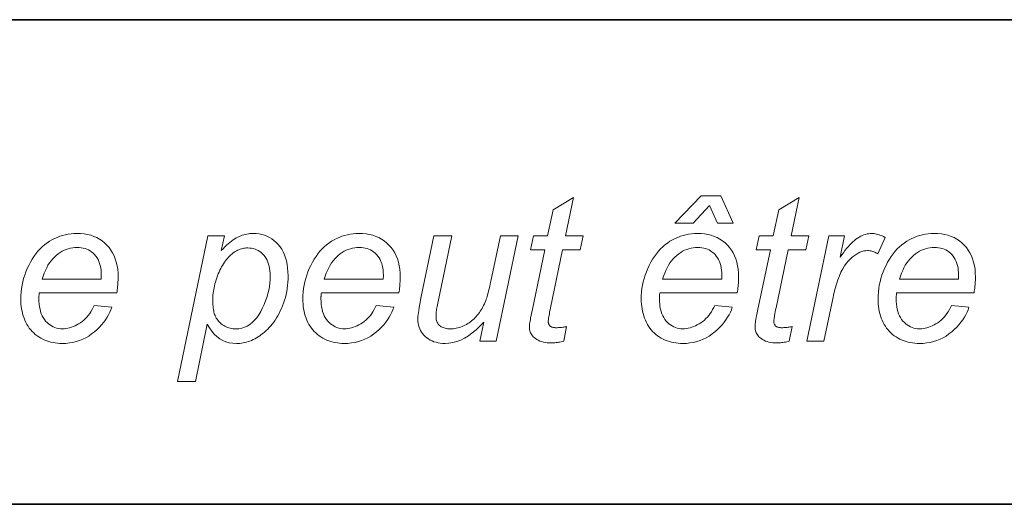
# Model space of a CAD drawing. Extents: x 10 to 410, y 10 to 287.
# Tile 8 of 21: x 329 to 342, y 10 to 17. Entities that reach past the tile are written whole.
import ezdxf

# ---------------------------------------------------------------- set-up
doc = ezdxf.new("R2010")
doc.units = 0

msp = doc.modelspace()

# ---------------------------------------------------------------- linework, layer by layer
at = {"color": 7, "lineweight": 35}
for p, q in [((409.96, 16.669), (269.696, 16.669)), ((365.393, 16.669), (269.696, 16.669)), ((10, 10), (410, 10))]:
    msp.add_line(p, q, dxfattribs=at)
at = {"color": 7, "lineweight": 13}
for points in [[(337.529, 13.871), (337.89, 14.246), (338.163, 14.246), (338.332, 13.871), (338.117, 13.871), (338.008, 14.114), (337.783, 13.871)], [(336.039, 12.446), (335.998, 12.245), (335.98, 12.24), (335.963, 12.236), (335.945, 12.233), (335.928, 12.23), (335.911, 12.227), (335.894, 12.225), (335.877, 12.223), (335.86, 12.222), (335.843, 12.222), (335.826, 12.221), (335.797, 12.222), (335.77, 12.224), (335.743, 12.228), (335.718, 12.233), (335.694, 12.239), (335.671, 12.247), (335.649, 12.257), (335.629, 12.268), (335.61, 12.28), (335.592, 12.294), (335.579, 12.305), (335.568, 12.317), (335.558, 12.33), (335.55, 12.344), (335.542, 12.358), (335.537, 12.373), (335.532, 12.389), (335.529, 12.406), (335.527, 12.424), (335.526, 12.442), (335.526, 12.453), (335.527, 12.466), (335.529, 12.482), (335.532, 12.5), (335.535, 12.521), (335.539, 12.544), (335.543, 12.57), (335.549, 12.598), (335.555, 12.629), (335.562, 12.662), (335.738, 13.504), (335.542, 13.504), (335.582, 13.695), (335.777, 13.695), (335.852, 14.051), (336.135, 14.221), (336.024, 13.695), (336.267, 13.695), (336.226, 13.504), (335.984, 13.504), (335.817, 12.703), (335.811, 12.674), (335.805, 12.647), (335.801, 12.622), (335.797, 12.6), (335.793, 12.581), (335.79, 12.564), (335.788, 12.549), (335.787, 12.537), (335.786, 12.527), (335.785, 12.52), (335.786, 12.512), (335.786, 12.503), (335.788, 12.496), (335.789, 12.488), (335.792, 12.482), (335.794, 12.475), (335.798, 12.469), (335.801, 12.463), (335.806, 12.458), (335.811, 12.453), (335.816, 12.449), (335.822, 12.445), (335.829, 12.441), (335.836, 12.438), (335.844, 12.436), (335.852, 12.434), (335.862, 12.432), (335.871, 12.431), (335.882, 12.43), (335.893, 12.43), (335.909, 12.43), (335.925, 12.431), (335.941, 12.432), (335.956, 12.433), (335.97, 12.434), (335.985, 12.436), (335.999, 12.438), (336.013, 12.441), (336.026, 12.443)], [(339.145, 12.446), (339.105, 12.245), (339.087, 12.24), (339.069, 12.236), (339.052, 12.233), (339.034, 12.23), (339.017, 12.227), (339, 12.225), (338.983, 12.223), (338.966, 12.222), (338.949, 12.222), (338.933, 12.221), (338.904, 12.222), (338.876, 12.224), (338.85, 12.228), (338.824, 12.233), (338.8, 12.239), (338.777, 12.247), (338.756, 12.257), (338.735, 12.268), (338.716, 12.28), (338.698, 12.294), (338.686, 12.305), (338.674, 12.317), (338.665, 12.33), (338.656, 12.344), (338.649, 12.358), (338.643, 12.373), (338.638, 12.389), (338.635, 12.406), (338.633, 12.424), (338.633, 12.442), (338.633, 12.453), (338.634, 12.466), (338.636, 12.482), (338.638, 12.5), (338.641, 12.521), (338.645, 12.544), (338.65, 12.57), (338.655, 12.598), (338.661, 12.629), (338.668, 12.662), (338.844, 13.504), (338.649, 13.504), (338.688, 13.695), (338.884, 13.695), (338.959, 14.051), (339.241, 14.221), (339.13, 13.695), (339.373, 13.695), (339.332, 13.504), (339.091, 13.504), (338.923, 12.703), (338.917, 12.674), (338.912, 12.647), (338.907, 12.622), (338.903, 12.6), (338.9, 12.581), (338.897, 12.564), (338.895, 12.549), (338.893, 12.537), (338.892, 12.527), (338.892, 12.52), (338.892, 12.512), (338.893, 12.503), (338.894, 12.496), (338.896, 12.488), (338.898, 12.482), (338.901, 12.475), (338.904, 12.469), (338.908, 12.463), (338.912, 12.458), (338.917, 12.453), (338.922, 12.449), (338.928, 12.445), (338.935, 12.441), (338.942, 12.438), (338.95, 12.436), (338.959, 12.434), (338.968, 12.432), (338.978, 12.431), (338.988, 12.43), (338.999, 12.43), (339.016, 12.43), (339.031, 12.431), (339.047, 12.432), (339.062, 12.433), (339.077, 12.434), (339.091, 12.436), (339.105, 12.438), (339.119, 12.441), (339.132, 12.443)], [(329.534, 12.738), (329.774, 12.714), (329.763, 12.678), (329.748, 12.643), (329.731, 12.608), (329.711, 12.574), (329.689, 12.54), (329.664, 12.506), (329.636, 12.472), (329.605, 12.439), (329.572, 12.407), (329.536, 12.374), (329.498, 12.344), (329.459, 12.316), (329.418, 12.292), (329.376, 12.271), (329.332, 12.253), (329.287, 12.239), (329.241, 12.228), (329.193, 12.22), (329.143, 12.215), (329.092, 12.213), (329.06, 12.214), (329.029, 12.216), (328.998, 12.22), (328.968, 12.225), (328.938, 12.232), (328.909, 12.24), (328.88, 12.25), (328.852, 12.261), (328.824, 12.273), (328.797, 12.288), (328.771, 12.303), (328.746, 12.32), (328.722, 12.338), (328.7, 12.358), (328.679, 12.379), (328.659, 12.401), (328.64, 12.425), (328.623, 12.45), (328.607, 12.476), (328.592, 12.504), (328.579, 12.533), (328.567, 12.562), (328.556, 12.592), (328.547, 12.624), (328.54, 12.656), (328.533, 12.688), (328.528, 12.722), (328.525, 12.756), (328.523, 12.791), (328.522, 12.827), (328.523, 12.874), (328.526, 12.921), (328.532, 12.968), (328.54, 13.015), (328.549, 13.061), (328.562, 13.107), (328.576, 13.152), (328.592, 13.198), (328.611, 13.243), (328.632, 13.288), (328.654, 13.331), (328.678, 13.372), (328.704, 13.411), (328.73, 13.448), (328.758, 13.482), (328.787, 13.514), (328.817, 13.544), (328.849, 13.571), (328.882, 13.596), (328.916, 13.619), (328.951, 13.64), (328.987, 13.658), (329.024, 13.674), (329.061, 13.688), (329.098, 13.7), (329.136, 13.71), (329.175, 13.718), (329.214, 13.723), (329.254, 13.726), (329.294, 13.727), (329.345, 13.726), (329.394, 13.721), (329.44, 13.713), (329.485, 13.702), (329.527, 13.687), (329.568, 13.67), (329.606, 13.649), (329.642, 13.624), (329.676, 13.597), (329.708, 13.567), (329.738, 13.533), (329.764, 13.497), (329.787, 13.459), (329.807, 13.419), (329.824, 13.376), (329.838, 13.331), (329.849, 13.284), (329.857, 13.234), (329.862, 13.182), (329.863, 13.127), (329.863, 13.106), (329.862, 13.084), (329.861, 13.063), (329.86, 13.041), (329.858, 13.019), (329.856, 12.998), (329.854, 12.976), (329.851, 12.953), (329.848, 12.931), (329.844, 12.909), (328.777, 12.909), (328.776, 12.901), (328.775, 12.892), (328.774, 12.884), (328.774, 12.876), (328.773, 12.869), (328.773, 12.861), (328.772, 12.854), (328.772, 12.847), (328.772, 12.839), (328.772, 12.833), (328.773, 12.793), (328.775, 12.755), (328.78, 12.719), (328.787, 12.685), (328.795, 12.653), (328.805, 12.623), (328.817, 12.595), (328.831, 12.569), (328.847, 12.545), (328.865, 12.522), (328.884, 12.502), (328.904, 12.484), (328.925, 12.468), (328.947, 12.454), (328.969, 12.442), (328.992, 12.432), (329.016, 12.425), (329.041, 12.419), (329.067, 12.416), (329.094, 12.415), (329.119, 12.416), (329.144, 12.418), (329.169, 12.423), (329.194, 12.428), (329.219, 12.436), (329.244, 12.445), (329.269, 12.456), (329.294, 12.468), (329.319, 12.482), (329.343, 12.498), (329.367, 12.516), (329.39, 12.535), (329.412, 12.555), (329.433, 12.577), (329.452, 12.6), (329.471, 12.625), (329.488, 12.651), (329.505, 12.679), (329.52, 12.708)], [(330.679, 11.691), (331.098, 13.695), (331.326, 13.695), (331.283, 13.493), (331.308, 13.518), (331.333, 13.543), (331.357, 13.565), (331.38, 13.586), (331.403, 13.605), (331.426, 13.622), (331.448, 13.638), (331.469, 13.653), (331.49, 13.665), (331.51, 13.676), (331.531, 13.686), (331.551, 13.695), (331.572, 13.702), (331.592, 13.709), (331.614, 13.715), (331.635, 13.719), (331.656, 13.723), (331.678, 13.725), (331.7, 13.727), (331.723, 13.727), (331.763, 13.726), (331.803, 13.721), (331.841, 13.714), (331.877, 13.703), (331.912, 13.69), (331.946, 13.673), (331.978, 13.654), (332.009, 13.631), (332.038, 13.605), (332.066, 13.577), (332.092, 13.545), (332.115, 13.511), (332.136, 13.475), (332.154, 13.435), (332.169, 13.393), (332.181, 13.349), (332.19, 13.302), (332.197, 13.252), (332.201, 13.2), (332.203, 13.145), (332.202, 13.1), (332.2, 13.056), (332.196, 13.013), (332.191, 12.97), (332.184, 12.929), (332.176, 12.888), (332.166, 12.848), (332.155, 12.808), (332.142, 12.77), (332.128, 12.732), (332.112, 12.696), (332.096, 12.661), (332.08, 12.627), (332.062, 12.595), (332.044, 12.564), (332.025, 12.535), (332.006, 12.507), (331.986, 12.481), (331.965, 12.456), (331.944, 12.433), (331.922, 12.411), (331.9, 12.39), (331.878, 12.37), (331.856, 12.352), (331.834, 12.335), (331.812, 12.319), (331.789, 12.304), (331.767, 12.29), (331.745, 12.278), (331.723, 12.266), (331.7, 12.256), (331.678, 12.247), (331.655, 12.239), (331.632, 12.232), (331.609, 12.226), (331.586, 12.222), (331.563, 12.218), (331.54, 12.215), (331.517, 12.214), (331.493, 12.213), (331.442, 12.216), (331.394, 12.224), (331.348, 12.237), (331.304, 12.256), (331.262, 12.279), (331.223, 12.308), (331.186, 12.343), (331.152, 12.383), (331.119, 12.428), (331.09, 12.478), (330.926, 11.691)], [(333.418, 12.738), (333.658, 12.714), (333.647, 12.678), (333.632, 12.643), (333.615, 12.608), (333.595, 12.574), (333.573, 12.54), (333.548, 12.506), (333.52, 12.472), (333.489, 12.439), (333.456, 12.407), (333.42, 12.374), (333.382, 12.344), (333.343, 12.316), (333.302, 12.292), (333.26, 12.271), (333.216, 12.253), (333.171, 12.239), (333.125, 12.228), (333.077, 12.22), (333.027, 12.215), (332.976, 12.213), (332.944, 12.214), (332.913, 12.216), (332.882, 12.22), (332.852, 12.225), (332.822, 12.232), (332.793, 12.24), (332.764, 12.25), (332.736, 12.261), (332.708, 12.273), (332.681, 12.288), (332.655, 12.303), (332.63, 12.32), (332.606, 12.338), (332.584, 12.358), (332.563, 12.379), (332.543, 12.401), (332.524, 12.425), (332.507, 12.45), (332.491, 12.476), (332.476, 12.504), (332.463, 12.533), (332.451, 12.562), (332.44, 12.592), (332.431, 12.624), (332.424, 12.656), (332.417, 12.688), (332.412, 12.722), (332.409, 12.756), (332.407, 12.791), (332.406, 12.827), (332.407, 12.874), (332.41, 12.921), (332.416, 12.968), (332.424, 13.015), (332.433, 13.061), (332.446, 13.107), (332.46, 13.152), (332.476, 13.198), (332.495, 13.243), (332.516, 13.288), (332.538, 13.331), (332.562, 13.372), (332.588, 13.411), (332.614, 13.448), (332.642, 13.482), (332.671, 13.514), (332.701, 13.544), (332.733, 13.571), (332.766, 13.596), (332.8, 13.619), (332.836, 13.64), (332.871, 13.658), (332.908, 13.674), (332.945, 13.688), (332.982, 13.7), (333.02, 13.71), (333.059, 13.718), (333.098, 13.723), (333.138, 13.726), (333.178, 13.727), (333.229, 13.726), (333.278, 13.721), (333.324, 13.713), (333.369, 13.702), (333.411, 13.687), (333.452, 13.67), (333.49, 13.649), (333.526, 13.624), (333.56, 13.597), (333.592, 13.567), (333.622, 13.533), (333.648, 13.497), (333.671, 13.459), (333.691, 13.419), (333.708, 13.376), (333.722, 13.331), (333.733, 13.284), (333.741, 13.234), (333.746, 13.182), (333.747, 13.127), (333.747, 13.106), (333.746, 13.084), (333.745, 13.063), (333.744, 13.041), (333.742, 13.019), (333.74, 12.998), (333.738, 12.976), (333.735, 12.953), (333.732, 12.931), (333.728, 12.909), (332.661, 12.909), (332.66, 12.901), (332.659, 12.892), (332.658, 12.884), (332.658, 12.876), (332.657, 12.869), (332.657, 12.861), (332.656, 12.854), (332.656, 12.847), (332.656, 12.839), (332.656, 12.833), (332.657, 12.793), (332.659, 12.755), (332.664, 12.719), (332.671, 12.685), (332.679, 12.653), (332.689, 12.623), (332.701, 12.595), (332.715, 12.569), (332.731, 12.545), (332.749, 12.522), (332.768, 12.502), (332.788, 12.484), (332.809, 12.468), (332.831, 12.454), (332.853, 12.442), (332.876, 12.432), (332.9, 12.425), (332.925, 12.419), (332.951, 12.416), (332.978, 12.415), (333.003, 12.416), (333.028, 12.418), (333.053, 12.423), (333.078, 12.428), (333.104, 12.436), (333.128, 12.445), (333.153, 12.456), (333.178, 12.468), (333.203, 12.482), (333.227, 12.498), (333.251, 12.516), (333.274, 12.535), (333.296, 12.555), (333.317, 12.577), (333.336, 12.6), (333.355, 12.625), (333.372, 12.651), (333.389, 12.679), (333.404, 12.708)], [(334.897, 12.508), (334.845, 12.452), (334.792, 12.402), (334.74, 12.358), (334.687, 12.319), (334.634, 12.287), (334.58, 12.26), (334.526, 12.24), (334.472, 12.225), (334.418, 12.216), (334.364, 12.213), (334.331, 12.214), (334.299, 12.217), (334.269, 12.222), (334.24, 12.229), (334.212, 12.237), (334.186, 12.248), (334.161, 12.26), (334.137, 12.275), (334.114, 12.291), (334.093, 12.309), (334.073, 12.329), (334.056, 12.35), (334.04, 12.371), (334.027, 12.393), (334.016, 12.416), (334.006, 12.44), (333.999, 12.465), (333.994, 12.491), (333.991, 12.517), (333.99, 12.545), (333.99, 12.564), (333.992, 12.586), (333.994, 12.611), (333.997, 12.639), (334.002, 12.669), (334.007, 12.702), (334.013, 12.737), (334.02, 12.775), (334.027, 12.815), (334.036, 12.858), (334.211, 13.695), (334.458, 13.695), (334.264, 12.768), (334.259, 12.746), (334.255, 12.724), (334.252, 12.704), (334.248, 12.684), (334.246, 12.665), (334.243, 12.648), (334.242, 12.631), (334.241, 12.616), (334.24, 12.602), (334.24, 12.588), (334.24, 12.572), (334.242, 12.557), (334.244, 12.542), (334.248, 12.529), (334.252, 12.516), (334.258, 12.503), (334.264, 12.491), (334.271, 12.481), (334.28, 12.47), (334.289, 12.461), (334.3, 12.452), (334.311, 12.444), (334.323, 12.437), (334.337, 12.432), (334.351, 12.427), (334.366, 12.422), (334.382, 12.419), (334.399, 12.417), (334.417, 12.416), (334.436, 12.415), (334.457, 12.416), (334.477, 12.417), (334.498, 12.42), (334.518, 12.423), (334.539, 12.428), (334.559, 12.433), (334.579, 12.44), (334.599, 12.447), (334.619, 12.456), (334.639, 12.466), (334.658, 12.476), (334.677, 12.487), (334.696, 12.499), (334.713, 12.512), (334.731, 12.525), (334.747, 12.539), (334.764, 12.554), (334.779, 12.569), (334.795, 12.585), (334.809, 12.602), (334.823, 12.619), (334.837, 12.638), (334.85, 12.656), (334.862, 12.676), (334.874, 12.696), (334.886, 12.716), (334.896, 12.738), (334.907, 12.76), (334.917, 12.782), (334.926, 12.805), (334.932, 12.821), (334.938, 12.84), (334.945, 12.86), (334.951, 12.883), (334.958, 12.909), (334.965, 12.936), (334.973, 12.966), (334.98, 12.998), (334.988, 13.032), (334.995, 13.069), (335.126, 13.695), (335.373, 13.695), (335.07, 12.246), (334.843, 12.246)], [(338.079, 12.738), (338.319, 12.714), (338.307, 12.678), (338.293, 12.643), (338.276, 12.608), (338.256, 12.574), (338.233, 12.54), (338.208, 12.506), (338.18, 12.472), (338.15, 12.439), (338.117, 12.407), (338.081, 12.374), (338.043, 12.344), (338.003, 12.316), (337.962, 12.292), (337.92, 12.271), (337.877, 12.253), (337.831, 12.239), (337.785, 12.228), (337.737, 12.22), (337.687, 12.215), (337.637, 12.213), (337.605, 12.214), (337.573, 12.216), (337.542, 12.22), (337.512, 12.225), (337.482, 12.232), (337.453, 12.24), (337.424, 12.25), (337.396, 12.261), (337.368, 12.273), (337.341, 12.288), (337.315, 12.303), (337.29, 12.32), (337.266, 12.338), (337.244, 12.358), (337.223, 12.379), (337.203, 12.401), (337.185, 12.425), (337.167, 12.45), (337.151, 12.476), (337.137, 12.504), (337.123, 12.533), (337.111, 12.562), (337.101, 12.592), (337.092, 12.624), (337.084, 12.656), (337.078, 12.688), (337.073, 12.722), (337.069, 12.756), (337.067, 12.791), (337.066, 12.827), (337.067, 12.874), (337.071, 12.921), (337.076, 12.968), (337.084, 13.015), (337.094, 13.061), (337.106, 13.107), (337.12, 13.152), (337.137, 13.198), (337.155, 13.243), (337.176, 13.288), (337.199, 13.331), (337.223, 13.372), (337.248, 13.411), (337.274, 13.448), (337.302, 13.482), (337.331, 13.514), (337.362, 13.544), (337.393, 13.571), (337.426, 13.596), (337.461, 13.619), (337.496, 13.64), (337.532, 13.658), (337.568, 13.674), (337.605, 13.688), (337.642, 13.7), (337.68, 13.71), (337.719, 13.718), (337.758, 13.723), (337.798, 13.726), (337.839, 13.727), (337.889, 13.726), (337.938, 13.721), (337.985, 13.713), (338.029, 13.702), (338.072, 13.687), (338.112, 13.67), (338.15, 13.649), (338.186, 13.624), (338.221, 13.597), (338.253, 13.567), (338.282, 13.533), (338.308, 13.497), (338.332, 13.459), (338.352, 13.419), (338.369, 13.376), (338.383, 13.331), (338.393, 13.284), (338.401, 13.234), (338.406, 13.182), (338.407, 13.127), (338.407, 13.106), (338.407, 13.084), (338.406, 13.063), (338.404, 13.041), (338.403, 13.019), (338.401, 12.998), (338.398, 12.976), (338.395, 12.953), (338.392, 12.931), (338.388, 12.909), (337.321, 12.909), (337.32, 12.901), (337.319, 12.892), (337.319, 12.884), (337.318, 12.876), (337.317, 12.869), (337.317, 12.861), (337.316, 12.854), (337.316, 12.847), (337.316, 12.839), (337.316, 12.833), (337.317, 12.793), (337.32, 12.755), (337.324, 12.719), (337.331, 12.685), (337.339, 12.653), (337.35, 12.623), (337.362, 12.595), (337.376, 12.569), (337.392, 12.545), (337.409, 12.522), (337.429, 12.502), (337.448, 12.484), (337.469, 12.468), (337.491, 12.454), (337.513, 12.442), (337.537, 12.432), (337.561, 12.425), (337.586, 12.419), (337.611, 12.416), (337.638, 12.415), (337.663, 12.416), (337.689, 12.418), (337.714, 12.423), (337.739, 12.428), (337.764, 12.436), (337.789, 12.445), (337.814, 12.456), (337.838, 12.468), (337.863, 12.482), (337.888, 12.498), (337.912, 12.516), (337.935, 12.535), (337.956, 12.555), (337.977, 12.577), (337.997, 12.6), (338.015, 12.625), (338.033, 12.651), (338.049, 12.679), (338.064, 12.708)], [(339.345, 12.246), (339.647, 13.695), (339.866, 13.695), (339.804, 13.399), (339.827, 13.431), (339.849, 13.462), (339.871, 13.492), (339.893, 13.519), (339.915, 13.545), (339.937, 13.569), (339.959, 13.591), (339.98, 13.611), (340.002, 13.63), (340.023, 13.647), (340.045, 13.662), (340.066, 13.676), (340.088, 13.688), (340.11, 13.699), (340.132, 13.707), (340.154, 13.715), (340.176, 13.72), (340.198, 13.724), (340.22, 13.727), (340.242, 13.727), (340.257, 13.727), (340.273, 13.725), (340.29, 13.723), (340.307, 13.719), (340.325, 13.714), (340.343, 13.708), (340.362, 13.701), (340.382, 13.693), (340.403, 13.684), (340.424, 13.674), (340.323, 13.445), (340.31, 13.454), (340.297, 13.462), (340.283, 13.469), (340.27, 13.475), (340.256, 13.48), (340.241, 13.484), (340.227, 13.487), (340.212, 13.49), (340.197, 13.491), (340.182, 13.491), (340.156, 13.49), (340.13, 13.486), (340.104, 13.478), (340.078, 13.468), (340.051, 13.455), (340.024, 13.439), (339.997, 13.421), (339.971, 13.399), (339.943, 13.374), (339.916, 13.347), (339.89, 13.316), (339.864, 13.28), (339.84, 13.239), (339.816, 13.194), (339.794, 13.145), (339.774, 13.09), (339.754, 13.031), (339.736, 12.968), (339.718, 12.9), (339.702, 12.827), (339.579, 12.246)], [(341.339, 12.738), (341.579, 12.714), (341.568, 12.678), (341.553, 12.643), (341.536, 12.608), (341.516, 12.574), (341.494, 12.54), (341.469, 12.506), (341.441, 12.472), (341.41, 12.439), (341.377, 12.407), (341.341, 12.374), (341.303, 12.344), (341.264, 12.316), (341.223, 12.292), (341.181, 12.271), (341.137, 12.253), (341.092, 12.239), (341.045, 12.228), (340.997, 12.22), (340.948, 12.215), (340.897, 12.213), (340.865, 12.214), (340.834, 12.216), (340.803, 12.22), (340.773, 12.225), (340.743, 12.232), (340.714, 12.24), (340.685, 12.25), (340.657, 12.261), (340.629, 12.273), (340.602, 12.288), (340.576, 12.303), (340.551, 12.32), (340.527, 12.338), (340.505, 12.358), (340.483, 12.379), (340.464, 12.401), (340.445, 12.425), (340.428, 12.45), (340.412, 12.476), (340.397, 12.504), (340.384, 12.533), (340.372, 12.562), (340.361, 12.592), (340.352, 12.624), (340.344, 12.656), (340.338, 12.688), (340.333, 12.722), (340.33, 12.756), (340.328, 12.791), (340.327, 12.827), (340.328, 12.874), (340.331, 12.921), (340.337, 12.968), (340.344, 13.015), (340.354, 13.061), (340.366, 13.107), (340.381, 13.152), (340.397, 13.198), (340.416, 13.243), (340.437, 13.288), (340.459, 13.331), (340.483, 13.372), (340.508, 13.411), (340.535, 13.448), (340.563, 13.482), (340.592, 13.514), (340.622, 13.544), (340.654, 13.571), (340.687, 13.596), (340.721, 13.619), (340.756, 13.64), (340.792, 13.658), (340.829, 13.674), (340.865, 13.688), (340.903, 13.7), (340.941, 13.71), (340.98, 13.718), (341.019, 13.723), (341.059, 13.726), (341.099, 13.727), (341.15, 13.726), (341.199, 13.721), (341.245, 13.713), (341.29, 13.702), (341.332, 13.687), (341.373, 13.67), (341.411, 13.649), (341.447, 13.624), (341.481, 13.597), (341.513, 13.567), (341.543, 13.533), (341.569, 13.497), (341.592, 13.459), (341.612, 13.419), (341.629, 13.376), (341.643, 13.331), (341.654, 13.284), (341.662, 13.234), (341.666, 13.182), (341.668, 13.127), (341.668, 13.106), (341.667, 13.084), (341.666, 13.063), (341.665, 13.041), (341.663, 13.019), (341.661, 12.998), (341.659, 12.976), (341.656, 12.953), (341.652, 12.931), (341.649, 12.909), (340.582, 12.909), (340.581, 12.901), (340.58, 12.892), (340.579, 12.884), (340.579, 12.876), (340.578, 12.869), (340.577, 12.861), (340.577, 12.854), (340.577, 12.847), (340.577, 12.839), (340.577, 12.833), (340.577, 12.793), (340.58, 12.755), (340.585, 12.719), (340.591, 12.685), (340.6, 12.653), (340.61, 12.623), (340.622, 12.595), (340.636, 12.569), (340.652, 12.545), (340.67, 12.522), (340.689, 12.502), (340.709, 12.484), (340.73, 12.468), (340.751, 12.454), (340.774, 12.442), (340.797, 12.432), (340.821, 12.425), (340.846, 12.419), (340.872, 12.416), (340.899, 12.415), (340.924, 12.416), (340.949, 12.418), (340.974, 12.423), (340.999, 12.428), (341.024, 12.436), (341.049, 12.445), (341.074, 12.456), (341.099, 12.468), (341.124, 12.482), (341.148, 12.498), (341.172, 12.516), (341.195, 12.535), (341.217, 12.555), (341.238, 12.577), (341.257, 12.6), (341.276, 12.625), (341.293, 12.651), (341.31, 12.679), (341.325, 12.708)], [(328.817, 13.097), (329.63, 13.097), (329.63, 13.105), (329.63, 13.112), (329.63, 13.118), (329.631, 13.124), (329.631, 13.13), (329.631, 13.135), (329.631, 13.14), (329.631, 13.144), (329.631, 13.148), (329.631, 13.152), (329.63, 13.188), (329.627, 13.223), (329.623, 13.255), (329.616, 13.286), (329.608, 13.316), (329.598, 13.343), (329.586, 13.369), (329.572, 13.393), (329.556, 13.416), (329.538, 13.436), (329.519, 13.455), (329.499, 13.472), (329.478, 13.487), (329.456, 13.5), (329.432, 13.51), (329.408, 13.519), (329.382, 13.526), (329.356, 13.531), (329.328, 13.534), (329.3, 13.535), (329.268, 13.534), (329.237, 13.531), (329.207, 13.525), (329.177, 13.518), (329.148, 13.508), (329.12, 13.496), (329.092, 13.482), (329.064, 13.465), (329.037, 13.447), (329.011, 13.426), (328.986, 13.403), (328.962, 13.378), (328.939, 13.351), (328.917, 13.321), (328.897, 13.289), (328.879, 13.255), (328.861, 13.219), (328.845, 13.181), (328.83, 13.14)], [(331.167, 12.838), (331.168, 12.807), (331.168, 12.777), (331.169, 12.75), (331.171, 12.724), (331.173, 12.701), (331.176, 12.679), (331.179, 12.66), (331.182, 12.642), (331.186, 12.626), (331.19, 12.613), (331.198, 12.596), (331.206, 12.579), (331.215, 12.563), (331.225, 12.547), (331.236, 12.533), (331.247, 12.519), (331.26, 12.505), (331.273, 12.493), (331.287, 12.481), (331.302, 12.47), (331.318, 12.459), (331.334, 12.45), (331.351, 12.442), (331.368, 12.435), (331.386, 12.429), (331.404, 12.424), (331.423, 12.42), (331.442, 12.417), (331.462, 12.416), (331.482, 12.415), (331.524, 12.417), (331.564, 12.425), (331.603, 12.437), (331.64, 12.453), (331.675, 12.475), (331.708, 12.501), (331.74, 12.532), (331.771, 12.568), (331.799, 12.609), (331.826, 12.655), (331.851, 12.702), (331.873, 12.751), (331.893, 12.799), (331.91, 12.848), (331.924, 12.896), (331.936, 12.946), (331.945, 12.995), (331.952, 13.044), (331.956, 13.094), (331.957, 13.144), (331.956, 13.18), (331.954, 13.214), (331.949, 13.247), (331.943, 13.278), (331.935, 13.307), (331.926, 13.334), (331.914, 13.36), (331.901, 13.385), (331.886, 13.407), (331.869, 13.428), (331.851, 13.447), (331.832, 13.464), (331.813, 13.479), (331.792, 13.492), (331.77, 13.503), (331.748, 13.512), (331.725, 13.519), (331.701, 13.524), (331.676, 13.527), (331.65, 13.528), (331.632, 13.528), (331.613, 13.526), (331.595, 13.524), (331.577, 13.52), (331.56, 13.516), (331.542, 13.51), (331.525, 13.504), (331.508, 13.496), (331.492, 13.488), (331.476, 13.479), (331.46, 13.468), (331.444, 13.457), (331.428, 13.444), (331.413, 13.431), (331.398, 13.416), (331.383, 13.401), (331.369, 13.385), (331.354, 13.367), (331.34, 13.349), (331.326, 13.33), (331.313, 13.31), (331.3, 13.288), (331.287, 13.266), (331.275, 13.244), (331.263, 13.22), (331.252, 13.195), (331.241, 13.17), (331.231, 13.143), (331.222, 13.116), (331.212, 13.088), (331.204, 13.059), (331.196, 13.032), (331.189, 13.005), (331.183, 12.979), (331.179, 12.954), (331.174, 12.929), (331.171, 12.905), (331.169, 12.882), (331.168, 12.86)], [(332.701, 13.097), (333.514, 13.097), (333.514, 13.105), (333.514, 13.112), (333.514, 13.118), (333.515, 13.124), (333.515, 13.13), (333.515, 13.135), (333.515, 13.14), (333.515, 13.144), (333.515, 13.148), (333.515, 13.152), (333.514, 13.188), (333.511, 13.223), (333.507, 13.255), (333.5, 13.286), (333.492, 13.316), (333.482, 13.343), (333.47, 13.369), (333.456, 13.393), (333.44, 13.416), (333.422, 13.436), (333.403, 13.455), (333.383, 13.472), (333.362, 13.487), (333.34, 13.5), (333.316, 13.51), (333.292, 13.519), (333.266, 13.526), (333.24, 13.531), (333.212, 13.534), (333.184, 13.535), (333.152, 13.534), (333.121, 13.531), (333.091, 13.525), (333.062, 13.518), (333.032, 13.508), (333.004, 13.496), (332.976, 13.482), (332.948, 13.465), (332.921, 13.447), (332.895, 13.426), (332.87, 13.403), (332.846, 13.378), (332.823, 13.351), (332.801, 13.321), (332.781, 13.289), (332.763, 13.255), (332.745, 13.219), (332.729, 13.181), (332.714, 13.14)], [(337.361, 13.097), (338.174, 13.097), (338.174, 13.105), (338.175, 13.112), (338.175, 13.118), (338.175, 13.124), (338.175, 13.13), (338.175, 13.135), (338.175, 13.14), (338.175, 13.144), (338.175, 13.148), (338.175, 13.152), (338.175, 13.188), (338.172, 13.223), (338.167, 13.255), (338.161, 13.286), (338.152, 13.316), (338.142, 13.343), (338.13, 13.369), (338.116, 13.393), (338.1, 13.416), (338.083, 13.436), (338.064, 13.455), (338.043, 13.472), (338.022, 13.487), (338, 13.5), (337.977, 13.51), (337.952, 13.519), (337.927, 13.526), (337.9, 13.531), (337.873, 13.534), (337.844, 13.535), (337.813, 13.534), (337.782, 13.531), (337.752, 13.525), (337.722, 13.518), (337.693, 13.508), (337.664, 13.496), (337.636, 13.482), (337.609, 13.465), (337.582, 13.447), (337.555, 13.426), (337.53, 13.403), (337.506, 13.378), (337.483, 13.351), (337.462, 13.321), (337.442, 13.289), (337.423, 13.255), (337.405, 13.219), (337.389, 13.181), (337.374, 13.14)], [(340.622, 13.097), (341.435, 13.097), (341.435, 13.105), (341.435, 13.112), (341.435, 13.118), (341.436, 13.124), (341.436, 13.13), (341.436, 13.135), (341.436, 13.14), (341.436, 13.144), (341.436, 13.148), (341.436, 13.152), (341.435, 13.188), (341.432, 13.223), (341.428, 13.255), (341.421, 13.286), (341.413, 13.316), (341.403, 13.343), (341.391, 13.369), (341.377, 13.393), (341.361, 13.416), (341.343, 13.436), (341.324, 13.455), (341.304, 13.472), (341.283, 13.487), (341.261, 13.5), (341.237, 13.51), (341.213, 13.519), (341.187, 13.526), (341.161, 13.531), (341.133, 13.534), (341.105, 13.535), (341.073, 13.534), (341.042, 13.531), (341.012, 13.525), (340.982, 13.518), (340.953, 13.508), (340.925, 13.496), (340.897, 13.482), (340.869, 13.465), (340.842, 13.447), (340.816, 13.426), (340.791, 13.403), (340.767, 13.378), (340.744, 13.351), (340.722, 13.321), (340.702, 13.289), (340.683, 13.255), (340.666, 13.219), (340.65, 13.181), (340.635, 13.14)]]:
    msp.add_lwpolyline(points, close=True, dxfattribs=at)

doc.saveas('drawing.dxf')
